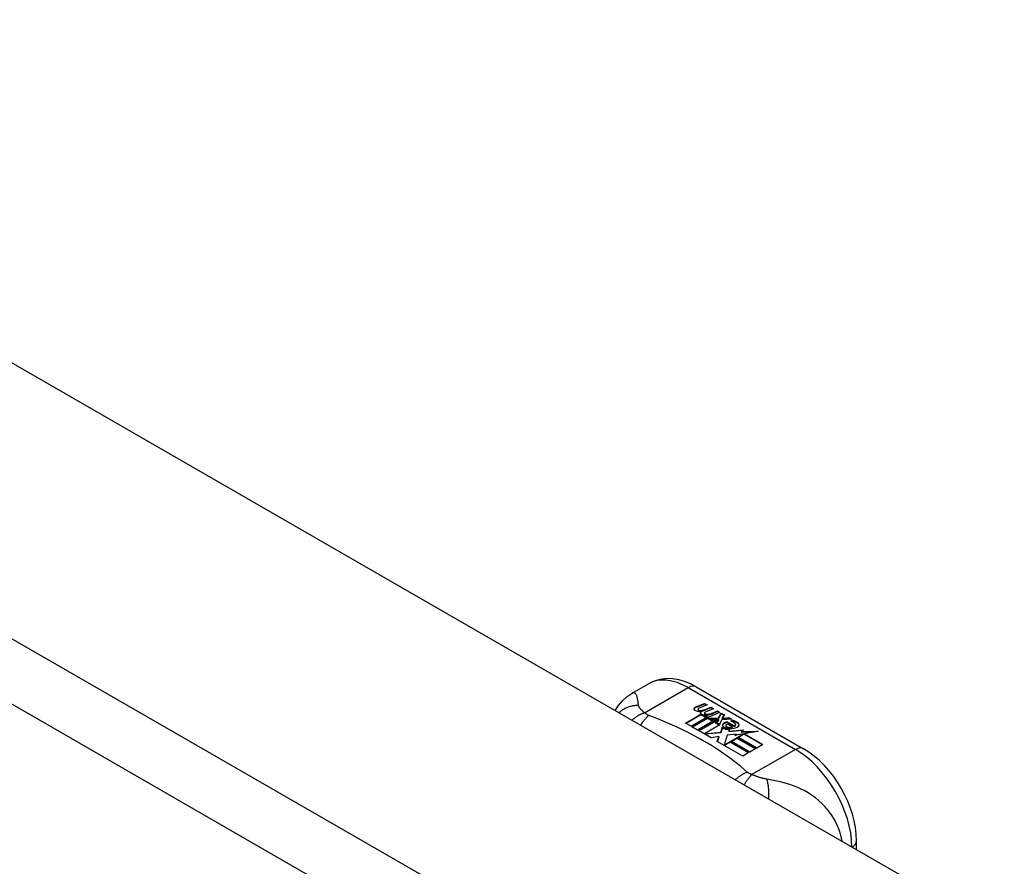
# Model space of a CAD drawing. Header units: inches. Extents: x 435.6 to 512.6, y 167.3 to 237.6.
# Tile 114 of 115: x 475.9 to 478.4, y 213.5 to 215.6. Entities that reach past the tile are written whole.
import ezdxf

# ---------------------------------------------------------------- set-up
doc = ezdxf.new("R2010")
doc.units = ezdxf.units.IN
doc.header["$MEASUREMENT"] = 0
doc.layers.add('Visible Edges(ANSI)', color=7, linetype='Continuous', lineweight=25)
doc.layers.add('Visible Tangent Edges(ANSI)', color=7, linetype='Continuous', lineweight=25)

msp = doc.modelspace()

# ---------------------------------------------------------------- linework, layer by layer
at = {"layer": 'Visible Edges(ANSI)'}
for p, q in [((474.4592, 215.6117), (512.3637, 193.784)), ((477.4573, 213.9519), (477.4974, 213.9749)), ((477.6153, 213.9672), (477.8797, 213.8149)), ((477.6166, 213.9187), (477.6359, 213.9262)), ((477.6359, 213.9246), (477.6166, 213.9171)), ((477.6198, 213.9119), (477.6198, 213.9103)), ((477.6421, 213.9226), (477.623, 213.9149)), ((477.6359, 213.9262), (477.6421, 213.9226)), ((477.6359, 213.9262), (477.6359, 213.9246)), ((477.6404, 213.9219), (477.6359, 213.9246)), ((477.6579, 213.9135), (477.6388, 213.9058)), ((477.6392, 213.912), (477.6517, 213.9171)), ((477.6517, 213.9154), (477.6392, 213.9104)), ((477.6392, 213.912), (477.6392, 213.9104)), ((477.6517, 213.9171), (477.6579, 213.9135)), ((477.6517, 213.9171), (477.6517, 213.9154)), ((477.6563, 213.9128), (477.6517, 213.9154)), ((477.5889, 213.8781), (477.6264, 213.8997)), ((477.6264, 213.8981), (477.5904, 213.8773)), ((477.641, 213.892), (477.6029, 213.8701)), ((477.6049, 213.8689), (477.643, 213.8909)), ((477.643, 213.8893), (477.6063, 213.8681)), ((477.6209, 213.8597), (477.6673, 213.8865)), ((477.6264, 213.8997), (477.6264, 213.8981)), ((477.6284, 213.9092), (477.6284, 213.9075)), ((477.6284, 213.9075), (477.6284, 213.9059)), ((477.6384, 213.8969), (477.6353, 213.8954)), ((477.6353, 213.8954), (477.641, 213.892)), ((477.6353, 213.8954), (477.6353, 213.8937)), ((477.6396, 213.8912), (477.6353, 213.8937)), ((477.6356, 213.9028), (477.6356, 213.9012)), ((477.6383, 213.8952), (477.6432, 213.8975)), ((477.6437, 213.8921), (477.6383, 213.8952)), ((477.6432, 213.8959), (477.6398, 213.8943)), ((477.6432, 213.8975), (477.6418, 213.8983)), ((477.643, 213.8909), (477.6535, 213.8849)), ((477.643, 213.8909), (477.643, 213.8893)), ((477.6535, 213.8832), (477.643, 213.8893)), ((477.6432, 213.8975), (477.6432, 213.8959)), ((477.6739, 213.9043), (477.6437, 213.8921)), ((477.6464, 213.8905), (477.6703, 213.8911)), ((477.6541, 213.8861), (477.6464, 213.8905)), ((477.6703, 213.8895), (477.6491, 213.889)), ((477.669, 213.8875), (477.6541, 213.8861)), ((477.6552, 213.9028), (477.6677, 213.9079)), ((477.6677, 213.9062), (477.6552, 213.9012)), ((477.6673, 213.8865), (477.6625, 213.8797)), ((477.665, 213.8798), (477.67, 213.8869)), ((477.6677, 213.9079), (477.6739, 213.9043)), ((477.6677, 213.9079), (477.6677, 213.9062)), ((477.6723, 213.9036), (477.6677, 213.9062)), ((477.67, 213.8869), (477.669, 213.8875)), ((477.67, 213.8869), (477.67, 213.8852)), ((477.6703, 213.8911), (477.6772, 213.9024)), ((477.6772, 213.9008), (477.6703, 213.8895)), ((477.6703, 213.8911), (477.6703, 213.8895)), ((477.6787, 213.8864), (477.6727, 213.8754)), ((477.6772, 213.9024), (477.6848, 213.898)), ((477.6772, 213.9024), (477.6772, 213.9008)), ((477.6839, 213.8969), (477.6772, 213.9008)), ((477.7035, 213.8873), (477.6787, 213.8864)), ((477.6848, 213.898), (477.6792, 213.8907)), ((477.6792, 213.8907), (477.6803, 213.89)), ((477.6792, 213.8907), (477.6792, 213.8891)), ((477.6803, 213.8884), (477.6792, 213.8891)), ((477.6803, 213.89), (477.6958, 213.8917)), ((477.6958, 213.89), (477.6803, 213.8884)), ((477.6803, 213.89), (477.6803, 213.8884)), ((477.6958, 213.8917), (477.7035, 213.8873)), ((477.6958, 213.8917), (477.6958, 213.89)), ((477.7008, 213.8872), (477.6958, 213.89)), ((477.6029, 213.8701), (477.5889, 213.8781)), ((477.6189, 213.8609), (477.6049, 213.8689)), ((477.6619, 213.8856), (477.6189, 213.8609)), ((477.6654, 213.8837), (477.6223, 213.8589)), ((477.6732, 213.8735), (477.6356, 213.8519)), ((477.6535, 213.8849), (477.6619, 213.8856)), ((477.6535, 213.8849), (477.6535, 213.8832)), ((477.6585, 213.8837), (477.6535, 213.8832)), ((477.6625, 213.8797), (477.6732, 213.8735)), ((477.6625, 213.8797), (477.6625, 213.878)), ((477.6717, 213.8727), (477.6625, 213.878)), ((477.6727, 213.8754), (477.665, 213.8798)), ((477.67, 213.8852), (477.6658, 213.8793)), ((477.676, 213.8553), (477.6803, 213.869)), ((477.6803, 213.8674), (477.676, 213.8537)), ((477.6803, 213.869), (477.6803, 213.8674)), ((477.6882, 213.8722), (477.6882, 213.8706)), ((477.6917, 213.8812), (477.6917, 213.8795)), ((477.6917, 213.8812), (477.709, 213.8712)), ((477.709, 213.8696), (477.6917, 213.8795)), ((477.7041, 213.8692), (477.6927, 213.8757)), ((477.6982, 213.8631), (477.6961, 213.8581)), ((477.7005, 213.8826), (477.7048, 213.8851)), ((477.7048, 213.8834), (477.7024, 213.8821)), ((477.7041, 213.8692), (477.7041, 213.8676)), ((477.7048, 213.8851), (477.7048, 213.8834)), ((477.709, 213.8712), (477.709, 213.8696)), ((477.7123, 213.8745), (477.7123, 213.8728)), ((477.6524, 213.8416), (477.6209, 213.8597)), ((477.6356, 213.8519), (477.676, 213.8553)), ((477.6356, 213.8519), (477.6356, 213.8513)), ((477.676, 213.8537), (477.6371, 213.8504)), ((477.6713, 213.8449), (477.6524, 213.8416)), ((477.6673, 213.833), (477.6713, 213.8449)), ((477.6713, 213.8433), (477.6677, 213.8328)), ((477.6713, 213.8449), (477.6713, 213.8433)), ((477.676, 213.8553), (477.676, 213.8537)), ((477.692, 213.8483), (477.6841, 213.8237)), ((477.7145, 213.8505), (477.692, 213.8483)), ((477.6961, 213.8581), (477.7316, 213.8615)), ((477.7292, 213.8596), (477.6961, 213.8564)), ((477.6961, 213.8581), (477.6961, 213.8564)), ((477.7009, 213.8334), (477.7161, 213.8421)), ((477.7161, 213.8404), (477.7024, 213.8325)), ((477.7318, 213.8511), (477.7107, 213.8473)), ((477.7107, 213.8473), (477.7145, 213.8505)), ((477.7145, 213.8489), (477.7131, 213.8477)), ((477.7145, 213.8505), (477.7145, 213.8489)), ((477.7161, 213.8421), (477.7626, 213.8153)), ((477.7161, 213.8421), (477.7161, 213.8404)), ((477.7612, 213.8145), (477.7161, 213.8404)), ((477.7182, 213.8433), (477.7318, 213.8511)), ((477.7647, 213.8165), (477.7182, 213.8433)), ((477.7318, 213.8495), (477.7196, 213.8425)), ((477.7316, 213.8615), (477.7259, 213.8571)), ((477.7259, 213.8571), (477.7683, 213.8577)), ((477.7259, 213.8571), (477.7259, 213.8555)), ((477.7585, 213.856), (477.7259, 213.8555)), ((477.7318, 213.8511), (477.7318, 213.8495)), ((477.7683, 213.8577), (477.7341, 213.8515)), ((477.7341, 213.8515), (477.7799, 213.8252)), ((477.7341, 213.8515), (477.7341, 213.8499)), ((477.7784, 213.8244), (477.7341, 213.8499)), ((477.7304, 213.7967), (477.6673, 213.833)), ((477.6841, 213.8237), (477.699, 213.8322)), ((477.6841, 213.8237), (477.6841, 213.8233)), ((477.699, 213.8306), (477.6852, 213.8227)), ((477.699, 213.8322), (477.7455, 213.8054)), ((477.699, 213.8322), (477.699, 213.8306)), ((477.7441, 213.8046), (477.699, 213.8306)), ((477.7475, 213.8066), (477.7009, 213.8334)), ((477.7626, 213.8153), (477.7475, 213.8066)), ((477.7799, 213.8252), (477.7647, 213.8165)), ((477.7455, 213.8054), (477.7304, 213.7967)), ((478.0108, 213.5665), (478.0108, 213.5879))]:
    msp.add_line(p, q, dxfattribs=at)
at = {"layer": 'Visible Edges(ANSI)', "flags": 128}
for points in [[(477.6153, 213.9672), (477.6012, 213.9745), (477.5868, 213.9803), (477.5721, 213.9846), (477.557, 213.987), (477.5417, 213.9875), (477.5264, 213.9857), (477.5115, 213.9815), (477.4974, 213.9749)], [(477.4158, 213.9092), (477.4237, 213.9217), (477.4334, 213.9332), (477.4447, 213.9434), (477.4573, 213.9519)], [(478.0108, 213.5879), (478.0101, 213.6041), (478.0082, 213.6204), (478.005, 213.6368), (478.0007, 213.6533), (477.9953, 213.6697), (477.9888, 213.6859), (477.9813, 213.7019), (477.9729, 213.7174), (477.9637, 213.7325), (477.9536, 213.7469), (477.9428, 213.7607), (477.9313, 213.7736), (477.9192, 213.7855), (477.9065, 213.7965), (477.8934, 213.8063), (477.8797, 213.8149)]]:
    msp.add_lwpolyline(points, dxfattribs=at)
at = {"layer": 'Visible Edges(ANSI)'}
for centre, major_axis, start_param, end_param in [((477.6164, 213.9127), (-0.007, 0), 5.820233, 7.062977), ((477.6164, 213.911), (-0.007, 0), 5.820233, 6.078955), ((477.6273, 213.9095), (0.0192, 0), 2.164208, 2.67864), ((477.6273, 213.9079), (-0.0192, 0), 5.305801, 5.820233), ((477.6238, 213.9119), (-0.004, 0), 5.90879, 7.175095), ((477.6238, 213.9103), (-0.004, 0), 0, 0.89191), ((477.6277, 213.911), (-0.0082, 0), 5.323118, 5.90879), ((477.6211, 213.9265), (0.031, 0), 4.949028, 5.337665), ((477.6211, 213.9249), (-0.031, 0), 1.80809, 2.196072), ((477.6231, 213.9165), (-0.0164, 0), 0.779792, 1.90155), ((477.6265, 213.9139), (0.0084, 0), 4.033503, 4.932446), ((477.6265, 213.9123), (-0.0084, 0), 0.89191, 1.767313), ((477.6318, 213.9036), (-0.00676, 0), 5.794367, 7.059467), ((477.6318, 213.902), (-0.00676, 0), 5.794367, 6.071487), ((477.6428, 213.9002), (0.0192, 0), 2.419321, 2.652775), ((477.6428, 213.8986), (-0.0192, 0), 5.560914, 5.794367), ((477.638, 213.9061), (0.016, 0), 3.905964, 4.740051), ((477.638, 213.9045), (-0.016, 0), 0.764371, 1.402544), ((477.6384, 213.9073), (-0.016, 0), 0.776281, 1.787416), ((477.6396, 213.9028), (-0.004, 0), 5.908937, 7.173827), ((477.6396, 213.9012), (-0.004, 0), 0, 0.890642), ((477.6435, 213.9019), (-0.0082, 0), 5.323254, 5.908937), ((477.6424, 213.9048), (0.0084, 0), 4.032234, 4.932287), ((477.6424, 213.9031), (-0.0084, 0), 0.890642, 1.484281), ((477.6424, 213.9031), (-0.0084, 0), 1.514337, 1.790695), ((477.6374, 213.9175), (0.031, 0), 4.932287, 5.323254), ((477.6374, 213.9158), (-0.031, 0), 1.790695, 2.181662), ((477.6905, 213.8729), (-0.0101, 0), 5.913952, 6.982716), ((477.6989, 213.8758), (0.022, 0), 3.701478, 4.680599), ((477.6989, 213.8741), (-0.022, 0), 0.559885, 1.507168), ((477.6905, 213.8712), (-0.0101, 0), 5.913952, 6.142632), ((477.6985, 213.8711), (-0.0188, 0), 5.081623, 5.913952), ((477.6985, 213.8694), (-0.0188, 0), 5.081623, 5.913952), ((477.6989, 213.8758), (-0.0199, 0), 0.617996, 1.556283), ((477.6945, 213.8722), (-0.00637, 0), 4.999578, 6.390788), ((477.6955, 213.8722), (-0.0073, 0), 0.107602, 1.123637), ((477.6945, 213.8706), (-0.00637, 0), 0, 0.107602), ((477.6955, 213.8706), (-0.0073, 0), 0.107602, 1.123637), ((477.6972, 213.8743), (0.0112, 0), 4.26523, 5.375571), ((477.6972, 213.8726), (0.0112, 0), 4.26523, 5.375571), ((477.699, 213.8796), (-0.0265, 0), 1.556283, 2.296236), ((477.6927, 213.8717), (0.0205, 0), 0.343453, 1.17916), ((477.686, 213.8644), (0.0405, 0), 0.638101, 1.087938), ((477.686, 213.8628), (-0.0405, 0), 3.779694, 4.229531), ((477.7059, 213.8745), (0.0064, 0), 5.210263, 6.626638), ((477.7059, 213.8728), (0.0064, 0), 5.210263, 6.283185), ((477.7079, 213.8738), (0.0132, 0), 5.437829, 6.921287), ((477.7079, 213.8722), (0.0132, 0), 0.108138, 0.638101)]:
    msp.add_ellipse(centre, major_axis=major_axis, ratio=0.575862, start_param=start_param, end_param=end_param, dxfattribs=at)
at = {"layer": 'Visible Tangent Edges(ANSI)'}
for p, q in [((473.8688, 215.2717), (511.7733, 193.444)), ((511.7033, 193.3228), (473.7988, 215.1505)), ((477.4881, 213.9034), (477.5956, 213.9653)), ((477.5956, 213.9653), (477.8601, 213.813)), ((477.6101, 213.9145), (477.6101, 213.9128)), ((477.6166, 213.9187), (477.6166, 213.9171)), ((477.6213, 213.9101), (477.6213, 213.9085)), ((477.6258, 213.9054), (477.6258, 213.9038)), ((477.6371, 213.901), (477.6371, 213.8994)), ((477.6442, 213.9), (477.6442, 213.8984)), ((477.6552, 213.9028), (477.6552, 213.9012)), ((477.681, 213.875), (477.681, 213.8733)), ((477.6882, 213.8718), (477.6882, 213.8702)), ((477.6923, 213.8685), (477.6923, 213.8668)), ((477.7185, 213.8783), (477.7185, 213.8767)), ((477.8601, 213.813), (477.7526, 213.7511))]:
    msp.add_line(p, q, dxfattribs=at)
at = {"layer": 'Visible Tangent Edges(ANSI)', "flags": 128}
for points in [[(477.4732, 213.9217), (477.4729, 213.9241), (477.4726, 213.9265), (477.4723, 213.9288), (477.472, 213.931), (477.4716, 213.9332), (477.4713, 213.9352), (477.4709, 213.9372), (477.4706, 213.9391), (477.4701, 213.9409), (477.4697, 213.9426), (477.4692, 213.9442), (477.4686, 213.9457), (477.468, 213.9471), (477.4674, 213.9483), (477.4667, 213.9495), (477.4659, 213.9505), (477.4651, 213.9513), (477.4642, 213.952), (477.4632, 213.9525), (477.4622, 213.9529), (477.4611, 213.953), (477.4599, 213.9529), (477.4586, 213.9525), (477.4573, 213.9519)], [(477.4732, 213.9217), (477.4711, 213.9216), (477.469, 213.9215), (477.4669, 213.9214), (477.4648, 213.9211), (477.4627, 213.9209), (477.4606, 213.9205), (477.4584, 213.9201), (477.4563, 213.9196), (477.4542, 213.9191), (477.4521, 213.9185), (477.45, 213.9179), (477.4479, 213.9172), (477.4459, 213.9164), (477.4438, 213.9155), (477.4418, 213.9146), (477.4398, 213.9137), (477.4378, 213.9127), (477.4359, 213.9116), (477.434, 213.9104), (477.4321, 213.9092), (477.4303, 213.908), (477.4285, 213.9066), (477.4268, 213.9053), (477.4251, 213.9038)], [(477.4881, 213.9034), (477.4869, 213.9043), (477.4858, 213.9052), (477.4848, 213.9061), (477.4837, 213.907), (477.4827, 213.9079), (477.4818, 213.9087), (477.4809, 213.9096), (477.48, 213.9105), (477.4792, 213.9113), (477.4784, 213.9121), (477.4777, 213.913), (477.477, 213.9138), (477.4764, 213.9146), (477.4759, 213.9153), (477.4755, 213.916), (477.475, 213.9166), (477.4747, 213.9173), (477.4744, 213.9179), (477.4741, 213.9186), (477.4738, 213.9192), (477.4736, 213.9198), (477.4734, 213.9205), (477.4733, 213.9211), (477.4732, 213.9217)], [(477.4881, 213.9034), (477.4868, 213.9029), (477.4856, 213.9025), (477.4843, 213.902), (477.483, 213.9015), (477.4817, 213.9009), (477.4804, 213.9003), (477.4791, 213.8997), (477.4778, 213.8991), (477.4765, 213.8985), (477.4752, 213.8978), (477.4739, 213.8971), (477.4726, 213.8963), (477.4713, 213.8956), (477.47, 213.8948), (477.4687, 213.894), (477.4674, 213.8931), (477.4661, 213.8922), (477.4648, 213.8913), (477.4635, 213.8904), (477.4622, 213.8894), (477.461, 213.8885), (477.4597, 213.8874), (477.4584, 213.8864), (477.4572, 213.8853)], [(477.4985, 213.8969), (477.4976, 213.8962), (477.4968, 213.8955), (477.496, 213.8947), (477.4952, 213.894), (477.4943, 213.8932), (477.4935, 213.8924), (477.4926, 213.8915), (477.4918, 213.8906), (477.491, 213.8897), (477.4901, 213.8888), (477.4893, 213.8879), (477.4884, 213.8869), (477.4876, 213.8859), (477.4867, 213.8848), (477.4859, 213.8838), (477.485, 213.8827), (477.4842, 213.8816), (477.4833, 213.8805), (477.4825, 213.8793), (477.4817, 213.8781), (477.4808, 213.8769), (477.48, 213.8757), (477.4792, 213.8744), (477.4784, 213.8731)], [(477.4985, 213.8969), (477.4979, 213.8971), (477.4974, 213.8973), (477.497, 213.8975), (477.4965, 213.8977), (477.496, 213.8979), (477.4955, 213.8982), (477.4951, 213.8984), (477.4946, 213.8987), (477.4941, 213.8989), (477.4937, 213.8992), (477.4933, 213.8994), (477.4928, 213.8997), (477.4924, 213.9), (477.492, 213.9002), (477.4916, 213.9005), (477.4912, 213.9008), (477.4908, 213.9011), (477.4903, 213.9014), (477.4899, 213.9017), (477.4896, 213.902), (477.4892, 213.9024), (477.4888, 213.9027), (477.4884, 213.903), (477.4881, 213.9034)], [(477.7412, 213.757), (477.7332, 213.7639), (477.7251, 213.7708), (477.7168, 213.7776), (477.7082, 213.7842), (477.6995, 213.7908), (477.6905, 213.7974), (477.6814, 213.8038), (477.672, 213.8101), (477.6625, 213.8163), (477.6527, 213.8224), (477.6428, 213.8284), (477.6327, 213.8344), (477.6224, 213.8402), (477.612, 213.8459), (477.6014, 213.8515), (477.5905, 213.857), (477.5796, 213.8624), (477.5684, 213.8676), (477.5572, 213.8728), (477.5457, 213.8778), (477.5341, 213.8828), (477.5223, 213.8875), (477.5104, 213.8922), (477.4985, 213.8969)], [(477.7412, 213.757), (477.7401, 213.7566), (477.7389, 213.7561), (477.7377, 213.7555), (477.7365, 213.755), (477.7353, 213.7544), (477.7341, 213.7538), (477.7329, 213.7532), (477.7317, 213.7525), (477.7305, 213.7518), (477.7292, 213.7511), (477.728, 213.7504), (477.7268, 213.7496), (477.7255, 213.7488), (477.7243, 213.748), (477.723, 213.7472), (477.7218, 213.7464), (477.7206, 213.7455), (477.7193, 213.7446), (477.7181, 213.7436), (477.7169, 213.7427), (477.7156, 213.7417), (477.7144, 213.7407), (477.7132, 213.7397), (477.712, 213.7386)], [(477.7526, 213.7511), (477.7518, 213.7503), (477.7511, 213.7496), (477.7503, 213.7488), (477.7495, 213.748), (477.7488, 213.7471), (477.748, 213.7463), (477.7472, 213.7454), (477.7464, 213.7444), (477.7457, 213.7435), (477.7449, 213.7425), (477.7441, 213.7415), (477.7433, 213.7405), (477.7425, 213.7394), (477.7417, 213.7383), (477.7409, 213.7372), (477.74, 213.7361), (477.7392, 213.7349), (477.7384, 213.7338), (477.7376, 213.7326), (477.7368, 213.7313), (477.736, 213.7301), (477.7352, 213.7288), (477.7344, 213.7275), (477.7336, 213.7262)], [(477.7526, 213.7511), (477.752, 213.7513), (477.7514, 213.7515), (477.7508, 213.7517), (477.7502, 213.7519), (477.7497, 213.7521), (477.7491, 213.7524), (477.7486, 213.7526), (477.7481, 213.7528), (477.7476, 213.7531), (477.7471, 213.7533), (477.7466, 213.7536), (477.7462, 213.7538), (477.7457, 213.7541), (477.7452, 213.7543), (477.7448, 213.7546), (477.7444, 213.7548), (477.744, 213.7551), (477.7435, 213.7554), (477.7431, 213.7556), (477.7427, 213.7559), (477.7423, 213.7562), (477.742, 213.7565), (477.7416, 213.7568), (477.7412, 213.757)], [(477.7892, 213.7397), (477.7879, 213.7399), (477.7866, 213.7402), (477.7852, 213.7404), (477.7838, 213.7407), (477.7825, 213.741), (477.7811, 213.7413), (477.7797, 213.7416), (477.7783, 213.742), (477.7769, 213.7424), (477.7755, 213.7428), (477.774, 213.7432), (477.7724, 213.7437), (477.7707, 213.7442), (477.769, 213.7448), (477.7673, 213.7454), (477.7657, 213.746), (477.764, 213.7466), (477.7623, 213.7472), (477.7607, 213.7478), (477.759, 213.7485), (477.7574, 213.7491), (477.7557, 213.7498), (477.7541, 213.7504), (477.7526, 213.7511)], [(477.9749, 213.5872), (477.9719, 213.6014), (477.9677, 213.6152), (477.9623, 213.6283), (477.956, 213.6405), (477.949, 213.6517), (477.9415, 213.662), (477.9335, 213.6714), (477.9253, 213.6799), (477.917, 213.6875), (477.9085, 213.6943), (477.8999, 213.7005), (477.8914, 213.706), (477.8828, 213.7109), (477.8742, 213.7153), (477.8656, 213.7192), (477.8571, 213.7227), (477.8486, 213.7258), (477.8401, 213.7286), (477.8316, 213.731), (477.8232, 213.7332), (477.8148, 213.7351), (477.8063, 213.7368), (477.7977, 213.7384), (477.7892, 213.7397)], [(477.7892, 213.7397), (477.7896, 213.7382), (477.79, 213.7367), (477.7904, 213.7351), (477.7908, 213.7334), (477.7911, 213.7317), (477.7915, 213.7299), (477.7918, 213.7281), (477.7921, 213.7263), (477.7924, 213.7244), (477.7926, 213.7224), (477.7929, 213.7204), (477.7931, 213.7184), (477.7933, 213.7163), (477.7935, 213.7142), (477.7936, 213.712), (477.7937, 213.7099), (477.7938, 213.7076), (477.7939, 213.7054), (477.794, 213.7031), (477.794, 213.7008), (477.794, 213.6985), (477.794, 213.6962), (477.794, 213.6938), (477.7939, 213.6914)]]:
    msp.add_lwpolyline(points, dxfattribs=at)
at = {"layer": 'Visible Tangent Edges(ANSI)'}
for centre, major_axis, ratio, start_param, end_param in [((477.5956, 213.8044), (-0.0982, 0.1706), 0.578093, 5.499721, 6.283185), ((477.5956, 213.9331), (0.0196, 0.0341), 0.578093, 0, 0.783464), ((477.8601, 213.7808), (0.0196, 0.0341), 0.578093, 0, 0.783464), ((477.8601, 213.6521), (0.0982, -0.1706), 0.578093, 0.795218, 2.358128), ((477.9714, 213.5879), (0.0394, 0), 0.575862, 5.537379, 6.283185)]:
    msp.add_ellipse(centre, major_axis=major_axis, ratio=ratio, start_param=start_param, end_param=end_param, dxfattribs=at)

doc.saveas('drawing.dxf')
